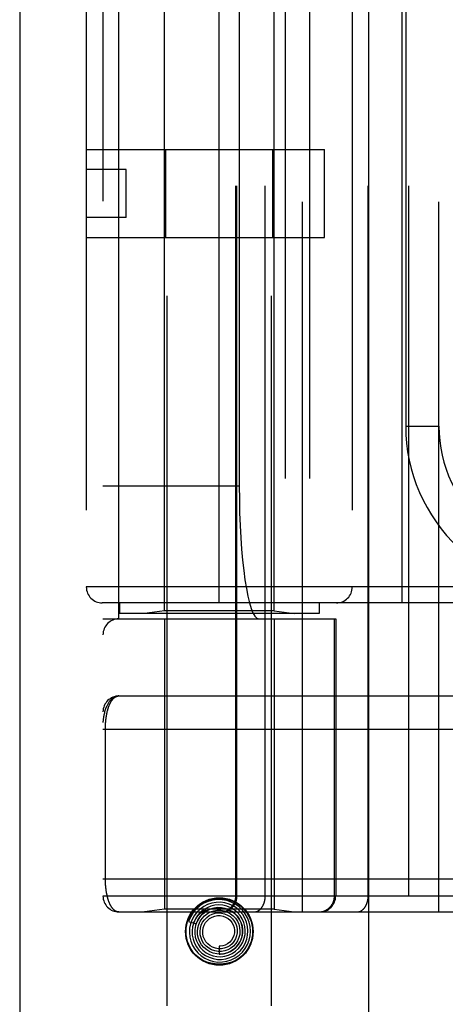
# Model space of a CAD drawing. Header units: inches. Extents: x 0 to 243, y 0 to 157.
# Tile 38 of 256: x 44.438 to 45.238, y 44.422 to 46.273. Entities that reach past the tile are written whole.
import ezdxf

# ---------------------------------------------------------------- set-up
doc = ezdxf.new("R2010")
doc.units = ezdxf.units.IN
doc.header["$LTSCALE"] = 13.357143
doc.header["$MEASUREMENT"] = 0
doc.linetypes.add('HIDDEN', pattern=[0.2, 0.1, -0.1])
doc.layers.get('0').update_dxf_attribs({"linetype": 'CONTINUOUS'})
doc.layers.add('LEFTHAND_DOOR_ASSEMBLY', color=7, linetype='CONTINUOUS')

msp = doc.modelspace()

# ---------------------------------------------------------------- linework, layer by layer
at = {"color": 3, "linetype": 'Continuous'}
msp.add_line((44.4385, 117.7051), (44.4385, 41.1754), dxfattribs=at)
at = {"layer": 'LEFTHAND_DOOR_ASSEMBLY', "color": 3, "linetype": 'Continuous'}
msp.add_line((45.0942, 112.7464), (45.0942, 41.3964), dxfattribs=at)
at = {"layer": 'LEFTHAND_DOOR_ASSEMBLY', "color": 8, "linetype": 'HIDDEN'}
for p, q in [((45.1692, 112.7464), (45.1692, 41.3964)), ((44.7157, 44.4184), (44.7157, 47.6008)), ((44.9117, 44.4184), (44.9117, 47.6008)), ((44.97, 44.5952), (44.97, 47.2977)), ((45.2265, 44.5952), (45.2265, 47.2977)), ((44.595, 47.2677), (44.595, 44.6252)), ((44.8449, 44.6252), (44.8449, 47.2677)), ((44.8469, 44.6252), (44.8469, 47.2677)), ((44.9, 44.6252), (44.9, 47.2677)), ((45.0935, 44.6252), (45.0935, 47.2677)), ((44.625, 45.1464), (44.625, 46.7464)), ((44.9375, 46.7464), (44.9375, 45.1464)), ((44.9834, 46.7464), (44.9834, 45.1464)), ((44.7107, 45.1617), (44.7107, 46.7312)), ((44.9167, 45.1617), (44.9167, 46.7312)), ((44.8137, 45.1764), (44.8137, 46.7164)), ((45.1575, 45.1764), (45.1575, 46.7164)), ((44.5637, 46.6864), (44.5637, 45.2064)), ((45.0637, 46.6864), (45.0637, 45.2064)), ((44.8511, 46.4964), (44.8511, 45.3964)), ((45.164, 46.3839), (45.164, 45.5089)), ((44.5637, 46.0294), (45.0117, 46.0294)), ((44.7131, 45.8634), (44.7131, 46.0294)), ((44.9143, 45.8634), (44.9143, 46.0294)), ((45.0117, 45.8634), (45.0117, 46.0294)), ((44.6387, 45.9914), (44.5637, 45.9914)), ((44.6387, 45.9014), (44.6387, 45.9914)), ((44.6387, 45.9014), (44.5637, 45.9014)), ((44.5637, 45.8634), (45.0117, 45.8634)), ((45.164, 45.5089), (45.2265, 45.5089)), ((44.595, 45.3964), (44.8511, 45.3964)), ((45.72, 45.2064), (44.5637, 45.2064)), ((45.72, 45.1764), (44.5937, 45.1764)), ((44.6262, 45.1764), (44.6262, 45.1564)), ((45.0012, 45.1764), (45.0012, 45.1564)), ((44.595, 45.1464), (45.0325, 45.1464)), ((45.0012, 45.1564), (44.6262, 45.1564)), ((44.7107, 45.1617), (44.6732, 45.1564)), ((44.9167, 45.1617), (44.7107, 45.1617)), ((44.7107, 45.1464), (44.7107, 44.6005)), ((44.9167, 45.1617), (44.9542, 45.1564)), ((44.9167, 45.1464), (44.9167, 44.6005)), ((45.0302, 44.6252), (45.0302, 45.1464)), ((45.0325, 45.1464), (45.0325, 44.6252)), ((44.625, 45.0014), (45.4987, 45.0014)), ((44.595, 44.9389), (45.5053, 44.939)), ((44.5996, 44.6569), (44.5996, 44.9389)), ((44.595, 44.6577), (45.4987, 44.6577)), ((45.2604, 44.6252), (44.595, 44.6252)), ((44.625, 44.5952), (45.4987, 44.5952)), ((44.7107, 44.6005), (44.6732, 44.5952)), ((44.9167, 44.6005), (44.7107, 44.6005)), ((44.784, 44.594), (44.7835, 44.5936)), ((44.7844, 44.5944), (44.784, 44.594)), ((44.7848, 44.5947), (44.7844, 44.5944)), ((44.7853, 44.5952), (44.7848, 44.5947)), ((44.7868, 44.5965), (44.7853, 44.5952)), ((44.7871, 44.5968), (44.7868, 44.5965)), ((44.9167, 44.6005), (44.9542, 44.5952)), ((44.7557, 44.5773), (44.77, 44.5727)), ((44.8137, 44.5309), (44.8137, 44.5159))]:
    msp.add_line(p, q, dxfattribs=at)
for points in [[(44.625, 45.0014), (44.6243, 45.0014), (44.6236, 45.0014), (44.623, 45.0013), (44.6223, 45.0012), (44.6216, 45.0011), (44.6209, 45.001), (44.6202, 45.0008), (44.6195, 45.0006), (44.6188, 45.0004), (44.6181, 45.0001), (44.6174, 44.9998), (44.6167, 44.9994), (44.616, 44.9991), (44.6153, 44.9987), (44.6146, 44.9982), (44.6139, 44.9977), (44.6132, 44.9972), (44.6125, 44.9966), (44.6118, 44.996), (44.611, 44.9954), (44.6103, 44.9947), (44.6096, 44.994), (44.6089, 44.9932), (44.6082, 44.9923), (44.6075, 44.9914), (44.6068, 44.9905), (44.6061, 44.9895), (44.6054, 44.9884), (44.6047, 44.9873), (44.604, 44.9861), (44.6033, 44.9848), (44.6027, 44.9834), (44.602, 44.982), (44.6013, 44.9805), (44.6006, 44.9788), (44.6, 44.9771), (44.5994, 44.9753), (44.5987, 44.9734), (44.5981, 44.9713), (44.5976, 44.9693), (44.5971, 44.9674), (44.5967, 44.9656), (44.5964, 44.9639), (44.5961, 44.9624), (44.5959, 44.961), (44.5957, 44.9597), (44.5955, 44.9585), (44.5954, 44.9575), (44.5953, 44.9565), (44.5952, 44.9556), (44.5951, 44.9548), (44.5951, 44.9541), (44.595, 44.9533), (44.595, 44.9527), (44.595, 44.952), (44.595, 44.9514)], [(44.5996, 44.9389), (44.5996, 44.9398), (44.5996, 44.9406), (44.5996, 44.9414), (44.5996, 44.9422), (44.5996, 44.943), (44.5996, 44.9439), (44.5997, 44.9447), (44.5997, 44.9455), (44.5997, 44.9464), (44.5998, 44.9472), (44.5998, 44.948), (44.5999, 44.9489), (44.5999, 44.9497), (44.6, 44.9506), (44.6, 44.9514), (44.6001, 44.9523), (44.6002, 44.9532), (44.6003, 44.954), (44.6004, 44.9549), (44.6004, 44.9558), (44.6005, 44.9566), (44.6006, 44.9575), (44.6007, 44.9584), (44.6009, 44.9593), (44.601, 44.9602), (44.6011, 44.9611), (44.6012, 44.9619), (44.6014, 44.9628), (44.6015, 44.9637), (44.6016, 44.9646), (44.6018, 44.9655), (44.602, 44.9663), (44.6021, 44.9672), (44.6023, 44.9681), (44.6025, 44.969), (44.6027, 44.9698), (44.6028, 44.9707), (44.603, 44.9715), (44.6032, 44.9724), (44.6035, 44.9732), (44.6037, 44.9741), (44.6039, 44.9749), (44.6041, 44.9758), (44.6044, 44.9766), (44.6046, 44.9774), (44.6049, 44.9782), (44.6051, 44.979), (44.6054, 44.9798), (44.6057, 44.9806), (44.6059, 44.9814), (44.6062, 44.9822), (44.6065, 44.983), (44.6068, 44.9837), (44.6071, 44.9845), (44.6074, 44.9852), (44.6078, 44.986), (44.6081, 44.9867), (44.6084, 44.9874), (44.6088, 44.9881), (44.6092, 44.9888), (44.6095, 44.9895), (44.6099, 44.9901), (44.6103, 44.9908), (44.6107, 44.9914), (44.6111, 44.9921), (44.6115, 44.9927), (44.6119, 44.9933), (44.6123, 44.9938), (44.6127, 44.9944), (44.6132, 44.995), (44.6136, 44.9955), (44.6141, 44.996), (44.6145, 44.9965), (44.615, 44.997), (44.6155, 44.9974), (44.616, 44.9978), (44.6165, 44.9983), (44.617, 44.9986), (44.6175, 44.999), (44.618, 44.9994), (44.6186, 44.9997), (44.6191, 45), (44.6197, 45.0002), (44.6202, 45.0005), (44.6208, 45.0007), (44.6214, 45.0009), (44.6219, 45.0011), (44.6225, 45.0012), (44.6231, 45.0013), (44.6237, 45.0014), (44.6244, 45.0014), (44.625, 45.0014)], [(44.625, 44.5952), (44.6244, 44.5952), (44.6238, 44.5953), (44.6232, 44.5953), (44.6226, 44.5954), (44.622, 44.5956), (44.6214, 44.5957), (44.6209, 44.5959), (44.6203, 44.5961), (44.6198, 44.5964), (44.6192, 44.5966), (44.6187, 44.5969), (44.6182, 44.5972), (44.6177, 44.5975), (44.6172, 44.5979), (44.6167, 44.5983), (44.6162, 44.5986), (44.6157, 44.5991), (44.6152, 44.5995), (44.6148, 44.5999), (44.6143, 44.6004), (44.6139, 44.6009), (44.6134, 44.6014), (44.613, 44.6019), (44.6126, 44.6025), (44.6121, 44.603), (44.6117, 44.6036), (44.6113, 44.6042), (44.6109, 44.6048), (44.6106, 44.6054), (44.6102, 44.606), (44.6098, 44.6067), (44.6094, 44.6073), (44.6091, 44.608), (44.6087, 44.6086), (44.6084, 44.6093), (44.6081, 44.61), (44.6077, 44.6107), (44.6074, 44.6115), (44.6071, 44.6122), (44.6068, 44.6129), (44.6065, 44.6137), (44.6062, 44.6144), (44.606, 44.6152), (44.6057, 44.6159), (44.6054, 44.6167), (44.6052, 44.6175), (44.6049, 44.6183), (44.6047, 44.6191), (44.6044, 44.6199), (44.6042, 44.6207), (44.604, 44.6215), (44.6037, 44.6223), (44.6035, 44.6231), (44.6033, 44.624), (44.6031, 44.6248), (44.6029, 44.6256), (44.6027, 44.6265), (44.6026, 44.6273), (44.6024, 44.6282), (44.6022, 44.629), (44.602, 44.6299), (44.6019, 44.6307), (44.6017, 44.6316), (44.6016, 44.6324), (44.6014, 44.6333), (44.6013, 44.6342), (44.6012, 44.635), (44.6011, 44.6359), (44.6009, 44.6368), (44.6008, 44.6376), (44.6007, 44.6385), (44.6006, 44.6394), (44.6005, 44.6402), (44.6004, 44.6411), (44.6003, 44.6419), (44.6003, 44.6428), (44.6002, 44.6436), (44.6001, 44.6444), (44.6, 44.6453), (44.6, 44.6461), (44.5999, 44.6469), (44.5999, 44.6478), (44.5998, 44.6486), (44.5998, 44.6494), (44.5997, 44.6503), (44.5997, 44.6511), (44.5997, 44.6519), (44.5997, 44.6527), (44.5996, 44.6536), (44.5996, 44.6544), (44.5996, 44.6552), (44.5996, 44.656), (44.5996, 44.6569)], [(44.7917, 44.6092), (44.7843, 44.6055), (44.7776, 44.6006), (44.7716, 44.5949), (44.7665, 44.5882), (44.7625, 44.5809), (44.7596, 44.5731), (44.7579, 44.5649), (44.7575, 44.5565), (44.7583, 44.5481), (44.7603, 44.54), (44.7635, 44.5322), (44.7679, 44.525), (44.7733, 44.5185), (44.7796, 44.5128), (44.7867, 44.5082), (44.7944, 44.5046), (44.8025, 44.5022), (44.811, 44.5011), (44.8195, 44.5012), (44.8279, 44.5025), (44.8361, 44.5051), (44.8438, 44.5089)], [(44.7601, 44.5924), (44.7647, 44.5987), (44.7701, 44.6042), (44.7763, 44.609), (44.7831, 44.613), (44.7904, 44.616), (44.798, 44.6182), (44.8058, 44.6195), (44.8137, 44.6199), (44.8216, 44.6195), (44.8294, 44.6182), (44.837, 44.616), (44.8443, 44.613), (44.8511, 44.609), (44.8573, 44.6042), (44.8627, 44.5987), (44.8674, 44.5924)], [(44.8438, 44.5089), (44.8508, 44.5138), (44.8571, 44.5197), (44.8624, 44.5264), (44.8667, 44.5339), (44.8699, 44.542), (44.8718, 44.5504), (44.8725, 44.559), (44.8719, 44.5677), (44.87, 44.5762), (44.8669, 44.5843), (44.8626, 44.5919), (44.8573, 44.5988), (44.851, 44.6048), (44.8438, 44.6099), (44.836, 44.6138), (44.8277, 44.6166), (44.819, 44.6181), (44.8102, 44.6184), (44.8015, 44.6174), (44.7929, 44.615), (44.7848, 44.6115), (44.7773, 44.6068)], [(44.8335, 44.5095), (44.8408, 44.513), (44.8474, 44.5175), (44.8533, 44.5229), (44.8583, 44.5292), (44.8623, 44.5362), (44.8652, 44.5438), (44.8669, 44.5517), (44.8675, 44.5598), (44.8668, 44.5678), (44.8649, 44.5758), (44.8618, 44.5833), (44.8576, 44.5903), (44.8525, 44.5966), (44.8464, 44.6021), (44.8395, 44.6066), (44.8321, 44.61), (44.8242, 44.6123), (44.816, 44.6134), (44.8077, 44.6132), (44.7996, 44.6118), (44.7917, 44.6092)], [(44.824, 44.5119), (44.8311, 44.5139), (44.8379, 44.5171), (44.8441, 44.5212), (44.8496, 44.5263), (44.8542, 44.5321), (44.8579, 44.5386), (44.8605, 44.5457), (44.8621, 44.553), (44.8625, 44.5606), (44.8617, 44.5681), (44.8597, 44.5754), (44.8567, 44.5823), (44.8526, 44.5887), (44.8476, 44.5944), (44.8417, 44.5993), (44.8352, 44.6032), (44.8281, 44.6061), (44.8206, 44.6079), (44.813, 44.6085), (44.8053, 44.6079), (44.7978, 44.6061)], [(44.8172, 44.5952), (44.8179, 44.5952), (44.8185, 44.5952), (44.8192, 44.5953), (44.8198, 44.5953), (44.8205, 44.5954), (44.8211, 44.5955), (44.8217, 44.5955), (44.8224, 44.5957), (44.823, 44.5958), (44.8237, 44.5959), (44.8243, 44.5961), (44.8249, 44.5962), (44.8255, 44.5964), (44.8262, 44.5966), (44.8268, 44.5968), (44.8274, 44.597), (44.828, 44.5972), (44.8286, 44.5975), (44.8292, 44.5977), (44.8298, 44.598), (44.8304, 44.5983), (44.8309, 44.5986), (44.8315, 44.5989), (44.8321, 44.5992), (44.8326, 44.5996), (44.8332, 44.5999), (44.8337, 44.6003), (44.8343, 44.6006), (44.8348, 44.601), (44.8353, 44.6014), (44.8358, 44.6018), (44.8363, 44.6022), (44.8368, 44.6026), (44.8373, 44.6031), (44.8378, 44.6035), (44.8382, 44.604), (44.8387, 44.6045), (44.8391, 44.6049), (44.8395, 44.6054), (44.84, 44.6059), (44.8404, 44.6064), (44.8408, 44.6069), (44.8412, 44.6075), (44.8415, 44.608), (44.8419, 44.6085), (44.8423, 44.6091), (44.8426, 44.6096), (44.8429, 44.6102), (44.8433, 44.6108), (44.8436, 44.6113), (44.8439, 44.6119), (44.8441, 44.6125), (44.8444, 44.6131), (44.8447, 44.6137), (44.8449, 44.6143), (44.8451, 44.6149), (44.8453, 44.6156), (44.8455, 44.6162), (44.8457, 44.6168), (44.8459, 44.6174), (44.8461, 44.6181), (44.8462, 44.6187), (44.8463, 44.6193), (44.8465, 44.62), (44.8466, 44.6206), (44.8467, 44.6213), (44.8467, 44.6219), (44.8468, 44.6226), (44.8468, 44.6232), (44.8469, 44.6239), (44.8469, 44.6245), (44.8469, 44.6252)], [(44.8788, 44.5952), (44.8792, 44.5952), (44.8797, 44.5952), (44.8802, 44.5953), (44.8806, 44.5953), (44.8811, 44.5954), (44.8815, 44.5955), (44.882, 44.5955), (44.8824, 44.5957), (44.8829, 44.5958), (44.8834, 44.5959), (44.8838, 44.5961), (44.8843, 44.5962), (44.8847, 44.5964), (44.8851, 44.5966), (44.8856, 44.5968), (44.886, 44.597), (44.8865, 44.5972), (44.8869, 44.5975), (44.8873, 44.5977), (44.8877, 44.598), (44.8881, 44.5983), (44.8886, 44.5986), (44.889, 44.5989), (44.8894, 44.5992), (44.8898, 44.5996), (44.8902, 44.5999), (44.8906, 44.6003), (44.8909, 44.6006), (44.8913, 44.601), (44.8917, 44.6014), (44.892, 44.6018), (44.8924, 44.6022), (44.8928, 44.6026), (44.8931, 44.6031), (44.8934, 44.6035), (44.8938, 44.604), (44.8941, 44.6045), (44.8944, 44.6049), (44.8947, 44.6054), (44.895, 44.6059), (44.8953, 44.6064), (44.8956, 44.6069), (44.8959, 44.6075), (44.8961, 44.608), (44.8964, 44.6085), (44.8967, 44.6091), (44.8969, 44.6096), (44.8971, 44.6102), (44.8974, 44.6108), (44.8976, 44.6113), (44.8978, 44.6119), (44.898, 44.6125), (44.8982, 44.6131), (44.8984, 44.6137), (44.8985, 44.6143), (44.8987, 44.6149), (44.8989, 44.6156), (44.899, 44.6162), (44.8991, 44.6168), (44.8993, 44.6174), (44.8994, 44.6181), (44.8995, 44.6187), (44.8996, 44.6193), (44.8997, 44.62), (44.8997, 44.6206), (44.8998, 44.6213), (44.8999, 44.6219), (44.8999, 44.6226), (44.8999, 44.6232), (44.9, 44.6239), (44.9, 44.6245), (44.9, 44.6252)], [(45.0005, 44.5952), (45.0011, 44.5952), (45.0018, 44.5952), (45.0024, 44.5953), (45.0031, 44.5953), (45.0037, 44.5954), (45.0043, 44.5955), (45.005, 44.5955), (45.0056, 44.5957), (45.0063, 44.5958), (45.0069, 44.5959), (45.0075, 44.5961), (45.0082, 44.5962), (45.0088, 44.5964), (45.0094, 44.5966), (45.01, 44.5968), (45.0106, 44.597), (45.0112, 44.5972), (45.0118, 44.5975), (45.0124, 44.5977), (45.013, 44.598), (45.0136, 44.5983), (45.0142, 44.5986), (45.0147, 44.5989), (45.0153, 44.5992), (45.0159, 44.5996), (45.0164, 44.5999), (45.017, 44.6003), (45.0175, 44.6006), (45.018, 44.601), (45.0185, 44.6014), (45.019, 44.6018), (45.0195, 44.6022), (45.02, 44.6026), (45.0205, 44.6031), (45.021, 44.6035), (45.0215, 44.604), (45.0219, 44.6045), (45.0224, 44.6049), (45.0228, 44.6054), (45.0232, 44.6059), (45.0236, 44.6064), (45.024, 44.6069), (45.0244, 44.6075), (45.0248, 44.608), (45.0251, 44.6085), (45.0255, 44.6091), (45.0258, 44.6096), (45.0262, 44.6102), (45.0265, 44.6108), (45.0268, 44.6113), (45.0271, 44.6119), (45.0274, 44.6125), (45.0276, 44.6131), (45.0279, 44.6137), (45.0281, 44.6143), (45.0284, 44.6149), (45.0286, 44.6156), (45.0288, 44.6162), (45.029, 44.6168), (45.0291, 44.6174), (45.0293, 44.6181), (45.0294, 44.6187), (45.0296, 44.6193), (45.0297, 44.62), (45.0298, 44.6206), (45.0299, 44.6213), (45.03, 44.6219), (45.03, 44.6226), (45.0301, 44.6232), (45.0301, 44.6239), (45.0301, 44.6245), (45.0302, 44.6252)], [(45.0723, 44.5952), (45.0728, 44.5952), (45.0732, 44.5952), (45.0737, 44.5953), (45.0742, 44.5953), (45.0746, 44.5954), (45.0751, 44.5955), (45.0755, 44.5955), (45.076, 44.5957), (45.0764, 44.5958), (45.0769, 44.5959), (45.0773, 44.5961), (45.0778, 44.5962), (45.0782, 44.5964), (45.0787, 44.5966), (45.0791, 44.5968), (45.0796, 44.597), (45.08, 44.5972), (45.0804, 44.5975), (45.0808, 44.5977), (45.0813, 44.598), (45.0817, 44.5983), (45.0821, 44.5986), (45.0825, 44.5989), (45.0829, 44.5992), (45.0833, 44.5996), (45.0837, 44.5999), (45.0841, 44.6003), (45.0845, 44.6006), (45.0848, 44.601), (45.0852, 44.6014), (45.0856, 44.6018), (45.0859, 44.6022), (45.0863, 44.6026), (45.0866, 44.6031), (45.087, 44.6035), (45.0873, 44.604), (45.0876, 44.6045), (45.0879, 44.6049), (45.0883, 44.6054), (45.0886, 44.6059), (45.0888, 44.6064), (45.0891, 44.6069), (45.0894, 44.6075), (45.0897, 44.608), (45.0899, 44.6085), (45.0902, 44.6091), (45.0904, 44.6096), (45.0907, 44.6102), (45.0909, 44.6108), (45.0911, 44.6113), (45.0913, 44.6119), (45.0915, 44.6125), (45.0917, 44.6131), (45.0919, 44.6137), (45.0921, 44.6143), (45.0922, 44.6149), (45.0924, 44.6156), (45.0925, 44.6162), (45.0927, 44.6168), (45.0928, 44.6174), (45.0929, 44.6181), (45.093, 44.6187), (45.0931, 44.6193), (45.0932, 44.62), (45.0933, 44.6206), (45.0933, 44.6213), (45.0934, 44.6219), (45.0934, 44.6226), (45.0935, 44.6232), (45.0935, 44.6239), (45.0935, 44.6245), (45.0935, 44.6252)], [(44.7773, 44.6068), (44.7706, 44.6011), (44.7647, 44.5944), (44.7599, 44.5869), (44.7562, 44.5788), (44.7557, 44.5773)], [(44.7978, 44.6061), (44.7907, 44.6032), (44.784, 44.5993), (44.778, 44.5944), (44.7729, 44.5886), (44.7687, 44.582), (44.7655, 44.5749), (44.7634, 44.5674), (44.7625, 44.5597), (44.7628, 44.5518), (44.7643, 44.5441), (44.7669, 44.5367), (44.7707, 44.5298), (44.7754, 44.5235), (44.7811, 44.518), (44.7875, 44.5134), (44.7946, 44.5099), (44.8022, 44.5074), (44.81, 44.5061), (44.818, 44.5061), (44.8259, 44.5072), (44.8335, 44.5095)], [(44.7651, 44.5743), (44.7656, 44.5756), (44.7662, 44.577), (44.7668, 44.5782), (44.7675, 44.5794), (44.7681, 44.5805), (44.7687, 44.5816), (44.7693, 44.5826), (44.77, 44.5835), (44.7706, 44.5844), (44.7712, 44.5852), (44.7718, 44.586), (44.7724, 44.5868), (44.773, 44.5875), (44.7735, 44.5882), (44.7741, 44.5888), (44.7746, 44.5894), (44.7752, 44.5899), (44.7757, 44.5905), (44.7762, 44.5909), (44.7767, 44.5914), (44.7772, 44.5918), (44.7776, 44.5923), (44.7781, 44.5927), (44.7785, 44.593), (44.7789, 44.5934), (44.7794, 44.5937), (44.7798, 44.594), (44.7801, 44.5943), (44.7805, 44.5946), (44.7809, 44.5948), (44.7812, 44.5951), (44.7816, 44.5953), (44.7819, 44.5956), (44.7823, 44.5958), (44.7826, 44.596), (44.7829, 44.5962), (44.7833, 44.5964), (44.7836, 44.5966), (44.7839, 44.5968), (44.7842, 44.5969), (44.7845, 44.5971), (44.7848, 44.5973), (44.7851, 44.5974), (44.7854, 44.5976), (44.7857, 44.5977), (44.786, 44.5978), (44.7863, 44.598), (44.7865, 44.5981), (44.7868, 44.5982), (44.787, 44.5983), (44.7873, 44.5983), (44.7875, 44.5984), (44.7877, 44.5985), (44.7879, 44.5985), (44.7881, 44.5985), (44.7883, 44.5985), (44.7884, 44.5984), (44.7884, 44.5982), (44.7883, 44.5981), (44.7881, 44.5979), (44.788, 44.5977), (44.7878, 44.5975), (44.7877, 44.5974), (44.7875, 44.5972), (44.7874, 44.5971), (44.7872, 44.5969), (44.7871, 44.5968)], [(44.8107, 44.6034), (44.8036, 44.6025), (44.7968, 44.6005), (44.7903, 44.5974), (44.7844, 44.5933), (44.7792, 44.5884), (44.7749, 44.5827), (44.7714, 44.5764), (44.769, 44.5696), (44.7677, 44.5624), (44.7675, 44.5552), (44.7685, 44.548), (44.7706, 44.541), (44.7737, 44.5345), (44.7778, 44.5284), (44.7828, 44.5231), (44.7887, 44.5186), (44.7951, 44.5151), (44.802, 44.5126), (44.8093, 44.5112), (44.8167, 44.511), (44.824, 44.5119)], [(44.7835, 44.5936), (44.7833, 44.5933), (44.783, 44.5931), (44.7827, 44.5928), (44.7824, 44.5925), (44.7822, 44.5922), (44.7818, 44.5919), (44.7815, 44.5916), (44.7812, 44.5912), (44.7808, 44.5908), (44.7804, 44.5904), (44.7801, 44.59), (44.7797, 44.5895), (44.7792, 44.5891), (44.7788, 44.5885), (44.7784, 44.588), (44.7779, 44.5874), (44.7774, 44.5868), (44.777, 44.5862), (44.7765, 44.5855), (44.776, 44.5848), (44.7755, 44.584), (44.775, 44.5832), (44.7745, 44.5824), (44.7739, 44.5815), (44.7734, 44.5806), (44.7729, 44.5796), (44.7724, 44.5786), (44.7719, 44.5775), (44.7714, 44.5764), (44.7709, 44.5752), (44.7704, 44.574), (44.7699, 44.5727)], [(44.77, 44.5727), (44.7706, 44.5743), (44.7737, 44.5808), (44.7779, 44.5868), (44.7829, 44.592), (44.7886, 44.5964), (44.795, 44.5997), (44.8018, 44.6021), (44.8088, 44.6033), (44.816, 44.6034), (44.8231, 44.6023), (44.8299, 44.6001), (44.8362, 44.5969), (44.842, 44.5928), (44.847, 44.5878), (44.8511, 44.5821), (44.8543, 44.5758), (44.8564, 44.569), (44.8574, 44.5621), (44.8573, 44.5551), (44.8561, 44.5482), (44.8538, 44.5416)], [(44.7777, 44.5777), (44.7814, 44.5832), (44.7859, 44.5881), (44.7912, 44.5921), (44.797, 44.5952), (44.8033, 44.5973), (44.8098, 44.5983), (44.8163, 44.5983), (44.8227, 44.5972), (44.8289, 44.5951), (44.8346, 44.592), (44.8398, 44.5881), (44.8442, 44.5833), (44.8477, 44.5779), (44.8503, 44.572), (44.8519, 44.5658), (44.8525, 44.5594), (44.852, 44.553), (44.8504, 44.5469), (44.8479, 44.541), (44.8445, 44.5357)], [(44.7858, 44.5807), (44.79, 44.585), (44.7949, 44.5885), (44.8003, 44.5911), (44.806, 44.5928), (44.8119, 44.5934), (44.8178, 44.5931), (44.8236, 44.5918), (44.829, 44.5895), (44.834, 44.5864), (44.8383, 44.5825), (44.8419, 44.5779), (44.8447, 44.5727), (44.8465, 44.5672), (44.8474, 44.5615), (44.8473, 44.5558), (44.8462, 44.5501), (44.8442, 44.5447), (44.8413, 44.5398), (44.8376, 44.5355)], [(44.8137, 44.5159), (44.815, 44.5159), (44.8218, 44.5166), (44.8284, 44.5183), (44.8346, 44.521), (44.8404, 44.5247), (44.8455, 44.5293), (44.8499, 44.5346), (44.8533, 44.5406), (44.8558, 44.5471), (44.8572, 44.5539), (44.8575, 44.5608), (44.8567, 44.5677), (44.8548, 44.5745), (44.8518, 44.5808), (44.8479, 44.5866), (44.8431, 44.5918), (44.8376, 44.5961), (44.8314, 44.5995), (44.8247, 44.6019), (44.8178, 44.6032), (44.8107, 44.6034)], [(44.8538, 44.5416), (44.8505, 44.5355), (44.8462, 44.53), (44.8412, 44.5253), (44.8354, 44.5214), (44.8292, 44.5185), (44.8225, 44.5167), (44.8157, 44.516), (44.8089, 44.5163), (44.8022, 44.5178), (44.7958, 44.5203), (44.79, 44.5238), (44.7848, 44.5281), (44.7804, 44.5333), (44.7769, 44.539), (44.7744, 44.5453), (44.7729, 44.5519), (44.7725, 44.5586), (44.7732, 44.5652), (44.7749, 44.5717), (44.7777, 44.5777)], [(44.8445, 44.5357), (44.8402, 44.531), (44.8352, 44.5271), (44.8297, 44.5241), (44.8238, 44.5221), (44.8176, 44.5211), (44.8113, 44.5211), (44.8052, 44.5221), (44.7993, 44.5242), (44.7939, 44.5271), (44.7891, 44.531), (44.7849, 44.5355), (44.7816, 44.5407), (44.7793, 44.5464), (44.7779, 44.5523), (44.7775, 44.5584), (44.7781, 44.5645), (44.7797, 44.5703), (44.7823, 44.5758), (44.7858, 44.5807)], [(44.8376, 44.5355), (44.8332, 44.5318), (44.8283, 44.529), (44.823, 44.5271), (44.8175, 44.5261), (44.8118, 44.5261), (44.8063, 44.527), (44.8011, 44.5289), (44.7962, 44.5316), (44.792, 44.5351), (44.7884, 44.5393), (44.7856, 44.5441), (44.7836, 44.5492), (44.7826, 44.5546), (44.7826, 44.56), (44.7834, 44.5654), (44.7852, 44.5705), (44.7879, 44.5752), (44.7913, 44.5794), (44.7954, 44.5828)], [(44.7954, 44.5828), (44.8, 44.5855), (44.805, 44.5874), (44.8102, 44.5883), (44.8155, 44.5883), (44.8207, 44.5874), (44.8256, 44.5856), (44.8302, 44.583), (44.8341, 44.5796), (44.8374, 44.5756), (44.84, 44.5711), (44.8416, 44.5662), (44.8424, 44.5611), (44.8423, 44.556), (44.8413, 44.551), (44.8394, 44.5463), (44.8367, 44.542), (44.8333, 44.5382), (44.8293, 44.5352)], [(44.8293, 44.5352), (44.8248, 44.5329), (44.82, 44.5315), (44.8151, 44.5309), (44.8137, 44.5309)], [(44.8674, 44.5245), (44.8627, 44.5182), (44.8573, 44.5127), (44.8511, 44.5079), (44.8443, 44.5039), (44.837, 44.5009), (44.8294, 44.4987), (44.8216, 44.4974), (44.8137, 44.497), (44.8058, 44.4974), (44.798, 44.4987), (44.7904, 44.5009), (44.7831, 44.5039), (44.7763, 44.5079), (44.7701, 44.5127), (44.7647, 44.5182), (44.7601, 44.5245)]]:
    msp.add_lwpolyline(points, dxfattribs=at)
for radius in [0.0635, 0.0625]:
    msp.add_circle((44.8137, 44.5584), radius, dxfattribs=at)
for centre, radius, start, end in [((45.4765, 45.5089), 0.3125, 180, 274.0875), ((45.4765, 45.5089), 0.25, 180, 280.3342), ((44.5937, 45.2064), 0.03, 180, 270), ((45.0337, 45.2064), 0.03, 270, 360), ((44.625, 45.1164), 0.03, 90, 180), ((44.625, 44.9714), 0.03, 90.0001, 180), ((44.625, 44.6252), 0.03, 180, 270), ((44.8149, 44.6252), 0.03, 270, 360), ((45.0025, 44.6252), 0.03, 270, 360)]:
    msp.add_arc(centre, radius, start, end, dxfattribs=at)
msp.add_ellipse((44.8879, 45.3964), major_axis=(0, 0.25), ratio=0.146965, start_param=-4.712389, end_param=-3.141593, dxfattribs=at)

doc.saveas('drawing.dxf')
